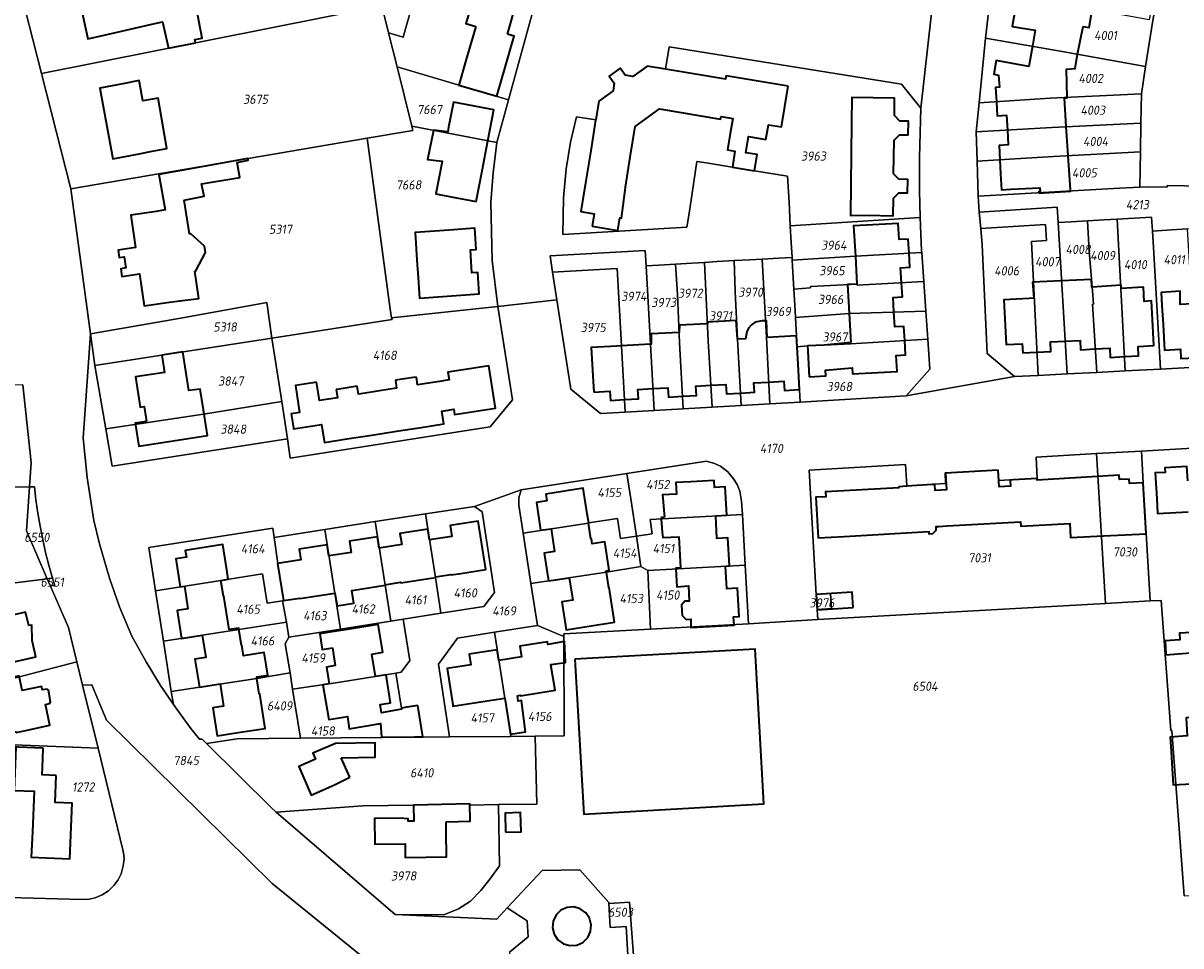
# Model space of a CAD drawing. Extents: x 177930 to 190767, y 381068 to 392034.
# Tile 226 of 256: x 183794 to 184021, y 386276 to 386457. Entities that reach past the tile are written whole.
import ezdxf
from ezdxf.enums import TextEntityAlignment as Align

# ---------------------------------------------------------------- set-up
doc = ezdxf.new("R2010")
doc.units = 0
for name, color, linetype, lineweight in [('B-XX-KG-GRENS_PERCEEL-GV', 150, 'Continuous', 25), ('B-XX-KG-GRENS_PERCEEL-S', 150, 'Continuous', 25), ('B-XX-OG-BEBOUWING-G', 7, 'Continuous', 35)]:
    doc.layers.add(name, color=color, linetype=linetype, lineweight=lineweight)
doc.styles.add('NLCS-ISO', font='NLCS-ISO.ttf', dxfattribs={"height": 1.8})

# ---------------------------------------------------------------- blocks, each defined once
blk = doc.blocks.new('SKG-PERCEELNUMMER-SO')
at = {"layer": 'DefPoints'}
blk.add_point((0, 0), dxfattribs=at)
at = {"style": 'NLCS-ISO', "oblique": 10, "flags": 1}
blk.add_attdef('GEMEENTECODE', text='', height=1.8, dxfattribs=at).set_placement((-0.5, 2.55), align=Align.MIDDLE_RIGHT)
blk.add_attdef('SECTIE', text='', height=1.8, dxfattribs=at).set_placement((0.5, 2.5), align=Align.MIDDLE_LEFT)
at = {"style": 'NLCS-ISO', "oblique": 10}
blk.add_attdef('PERCEELNUMMER', text='', height=1.8, dxfattribs=at).set_placement((0, 0), align=Align.MIDDLE_CENTER)

msp = doc.modelspace()

# ---------------------------------------------------------------- linework, layer by layer
at = {"layer": 'B-XX-KG-GRENS_PERCEEL-GV'}
for points in [[(184013.293, 386424.82), (184014.804, 386424.907), (184018.62, 386424.834), (184018.626, 386425.153), (184028.909, 386424.958), (184034.92, 386424.85), (184037.895, 386424.766), (184038.351, 386451.3), (184042.59, 386450.898), (184047.043, 386472.664), (184041.334, 386474.68), (184035.671, 386476.679), (184029.984, 386478.687), (184024.112, 386480.76), (184020.355, 386482.087), (184018.865, 386473.988), (184017.894, 386468.71), (184016.88, 386463.196), (184016.422, 386460.706), (184015.832, 386457.501), (184014.433, 386448.463), (184013.603, 386443.101), (184013.506, 386437.4), (184013.411, 386431.787)], [(183859.728, 386480.026), (183792.978, 386466.383), (183797.873, 386447.124), (183864.624, 386460.358)], [(183867.597, 386448.415), (183889.493, 386441.967), (183897.487, 386471.2), (183886.21, 386474.43), (183875.41, 386477.55), (183874.78, 386475.33), (183872.66, 386467.97), (183868.772, 386454.265), (183865.932, 386455.103)], [(183984.062, 386463.062), (183983.023, 386454.027), (183998.071, 386451.45), (184014.433, 386448.463), (184015.832, 386457.501), (184016.422, 386460.706), (184015.687, 386460.843), (184015.1, 386457.632), (184011.889, 386458.218), (183999.628, 386460.377)], [(183870.497, 386436.766), (183867.597, 386448.415), (183865.932, 386455.103), (183864.624, 386460.358), (183797.873, 386447.124), (183803.626, 386424.492), (183861.749, 386434.428), (183870.698, 386435.958)], [(183981.774, 386441.368), (183995.697, 386442.258), (184013.603, 386443.101), (184014.433, 386448.463), (183998.071, 386451.45), (183983.023, 386454.027)], [(183970.221, 386418.871), (183970.069, 386424.188), (183970.077, 386430.639), (183970.364, 386440.319), (183966.575, 386445.012), (183920.979, 386452.314), (183920.259, 386447.973), (183916.66, 386448.57), (183913.86, 386446.52), (183912.36, 386446.8), (183911.35, 386448.17), (183909.2, 386446.6), (183910.22, 386445.23), (183909.96, 386443.71), (183907.15, 386441.66), (183906.566, 386438.045), (183902.833, 386438.648), (183901.62, 386433.65), (183900.754, 386428.39), (183900.23, 386422.721), (183900.128, 386415.551), (183924.465, 386416.961), (183924.82, 386419.3), (183925.51, 386423.64), (183926.432, 386429.883), (183928.22, 386429.58), (183933.33, 386428.76), (183937.68, 386428.03), (183944.203, 386426.973), (183944.49, 386421.9), (183944.73, 386417.27), (183950.78, 386417.65)], [(183870.497, 386436.766), (183887.202, 386433.582), (183887.205, 386433.601), (183889.493, 386441.967), (183867.597, 386448.415)], [(184013.506, 386437.4), (184013.603, 386443.101), (183995.697, 386442.258), (183981.774, 386441.368), (183981.219, 386435.644), (183996.03, 386436.555)], [(183866.51, 386399.19), (183887.38, 386401.45), (183886.28, 386410.437), (183886.028, 386421.855), (183886.432, 386427.639), (183887.202, 386433.582), (183870.497, 386436.766), (183870.698, 386435.958), (183861.749, 386434.428), (183866.283, 386400.872)], [(184013.506, 386437.4), (183996.03, 386436.555), (183981.219, 386435.644), (183981.371, 386429.946), (183996.362, 386430.851), (184013.411, 386431.787)], [(183861.749, 386434.428), (183803.626, 386424.492), (183807.468, 386396.075), (183825.166, 386399.119), (183842.066, 386402.207), (183843.07, 386395.23), (183866.62, 386398.88), (183866.51, 386399.19), (183866.283, 386400.872)], [(184013.411, 386431.787), (183996.362, 386430.851), (183981.371, 386429.946), (183981.555, 386423.033), (184009.29, 386424.61), (184013.293, 386424.82)], [(183997.271, 386417.903), (183999.801, 386418.049), (184003.015, 386418.235), (184006.22, 386418.42), (184008.82, 386418.568), (184015.6, 386418.96), (184015.765, 386416.222), (184019.47, 386416.46), (184022.665, 386416.644), (184025.89, 386416.83), (184028.363, 386416.95), (184029.38, 386417), (184029.189, 386420.214), (184028.909, 386424.958), (184018.626, 386425.153), (184018.62, 386424.834), (184014.804, 386424.907), (184013.293, 386424.82), (184009.29, 386424.61), (183981.555, 386423.033), (183981.797, 386419.924), (183997.093, 386420.876)], [(183982.09, 386416.733), (183994.762, 386417.532), (183994.962, 386414.338), (183992.021, 386414.155), (183993.321, 386387.914), (183999.046, 386388.213), (183997.271, 386417.903), (183997.093, 386420.876), (183981.797, 386419.924)], [(183944.73, 386417.27), (183944.93, 386414), (183945.086, 386411.039), (183945.116, 386410.539), (183957.498, 386411.322), (183970.52, 386412.03), (183970.497, 386412.352), (183970.221, 386418.871), (183950.78, 386417.65)], [(184003.015, 386418.235), (184003.365, 386412.259), (184004.099, 386403.71), (184004.205, 386401.865), (184003.98, 386401.852), (184004.828, 386388.514), (184010.404, 386388.805), (184008.82, 386418.568), (184006.22, 386418.42)], [(184015.765, 386416.222), (184015.6, 386418.96), (184008.82, 386418.568), (184010.404, 386388.805), (184017.339, 386389.167), (184015.96, 386412.97)], [(183988.73, 386387.675), (183993.321, 386387.914), (183992.021, 386414.155), (183994.962, 386414.338), (183994.762, 386417.532), (183982.09, 386416.733), (183982.383, 386413.546), (183983.375, 386392.223)], [(183997.271, 386417.903), (183999.046, 386388.213), (184004.828, 386388.514), (184003.98, 386401.852), (184004.205, 386401.865), (184004.099, 386403.71), (184003.365, 386412.259), (184003.015, 386418.235), (183999.801, 386418.049)], [(184015.765, 386416.222), (184015.96, 386412.97), (184017.339, 386389.167), (184024.255, 386389.528), (184022.665, 386416.644), (184019.47, 386416.46)], [(183916.467, 386409.426), (183916.3, 386412.431), (183897.655, 386411.375), (183898.107, 386408.157), (183910.799, 386408.9), (183911.655, 386393.734), (183912.332, 386380.72), (183918.028, 386381.046), (183917.322, 386394.053)], [(183945.116, 386410.539), (183945.263, 386408.134), (183945.449, 386404.84), (183948.718, 386405.099), (183948.705, 386405.328), (183957.811, 386405.83), (183957.823, 386405.609), (183970.921, 386406.31), (183970.52, 386412.03), (183957.498, 386411.322)], [(183922.211, 386409.756), (183918.98, 386409.56), (183916.467, 386409.426), (183917.322, 386394.053), (183918.028, 386381.046), (183923.728, 386381.373), (183923.019, 386394.374), (183922.588, 386403.748)], [(183927.884, 386410.085), (183925.4, 386409.95), (183922.211, 386409.756), (183922.588, 386403.748), (183923.019, 386394.374), (183923.728, 386381.373), (183929.429, 386381.7), (183928.656, 386394.692)], [(183933.698, 386410.417), (183930.37, 386410.22), (183927.884, 386410.085), (183928.656, 386394.692), (183929.429, 386381.7), (183935.106, 386382.025), (183934.353, 386395.013), (183933.906, 386404.395)], [(183939.22, 386410.74), (183936.79, 386410.6), (183933.698, 386410.417), (183933.906, 386404.395), (183934.353, 386395.013), (183935.106, 386382.025), (183940.741, 386382.348), (183940.05, 386395.334), (183939.52, 386404.73)], [(183945.086, 386411.039), (183942.5, 386410.91), (183939.22, 386410.74), (183939.52, 386404.73), (183940.05, 386395.334), (183940.741, 386382.348), (183946.697, 386382.689), (183946.086, 386393.53), (183945.966, 386395.667), (183945.765, 386399.24), (183945.625, 386401.715), (183945.449, 386404.84), (183945.263, 386408.134), (183945.116, 386410.539)], [(183898.959, 386402.704), (183901.691, 386385.205), (183907.506, 386380.443), (183912.332, 386380.72), (183911.655, 386393.734), (183910.799, 386408.9), (183898.107, 386408.157)], [(183945.449, 386404.84), (183945.625, 386401.715), (183945.765, 386399.24), (183956.287, 386400.033), (183971.327, 386400.517), (183970.921, 386406.31), (183957.823, 386405.609), (183957.811, 386405.83), (183948.705, 386405.328), (183948.718, 386405.099)], [(183807.468, 386396.075), (183808.049, 386391.846), (183808.316, 386389.85), (183843.07, 386395.23), (183842.066, 386402.207), (183825.166, 386399.119)], [(183866.51, 386399.19), (183866.62, 386398.88), (183843.07, 386395.23), (183844.973, 386382.79), (183846.091, 386375.486), (183846.67, 386371.7), (183885.87, 386377.82), (183890.24, 386383.12), (183887.38, 386401.45)], [(183945.765, 386399.24), (183945.966, 386395.667), (183946.086, 386393.53), (183948.108, 386393.697), (183951.398, 386393.867), (183956.623, 386394.121), (183971.714, 386394.998), (183971.327, 386400.517), (183956.287, 386400.033)], [(183844.973, 386382.79), (183843.07, 386395.23), (183808.316, 386389.85), (183810.478, 386377.421), (183829.67, 386380.316)], [(183946.697, 386382.689), (183967.475, 386383.88), (183972.126, 386389.136), (183971.714, 386394.998), (183956.623, 386394.121), (183951.398, 386393.867), (183948.108, 386393.697), (183946.086, 386393.53)], [(183794.188, 386386.09), (183761.605, 386385.157), (183760.434, 386365.156), (183789.781, 386365.908), (183795.529, 386366.066), (183795.843, 386370.806)], [(183844.973, 386382.79), (183829.67, 386380.316), (183810.478, 386377.421), (183811.746, 386370.128), (183846.091, 386375.486)], [(184006.558, 386343.193), (184015.325, 386343.684), (184013.958, 386366.846), (184013.587, 386373.087), (184004.82, 386372.586)], [(184013.587, 386373.087), (184013.958, 386366.846), (184015.325, 386343.684), (184017.495, 386343.805), (184019.358, 386318.303), (184019.576, 386318.305), (184022.016, 386285.837), (184042.309, 386286.958), (184039.056, 386343.509), (184042.076, 386343.761), (184040.265, 386374.613)], [(183912.69, 386368.68), (183913.45, 386363.71), (183914.54, 386356.38), (183917.66, 386356.85), (183917.23, 386359.63), (183935.34, 386360.67), (183935.19, 386363.23), (183934.84, 386365.23), (183934.31, 386366.5), (183933.62, 386367.65), (183932.47, 386369.03), (183931.04, 386370.09), (183929.89, 386370.63), (183928.27, 386371.13)], [(184006.558, 386343.193), (184004.82, 386372.586), (183992.953, 386371.907), (183993.18, 386367.75), (183985.639, 386367.299), (183985.53, 386369.39), (183975.09, 386368.79), (183975.196, 386366.733), (183967.62, 386366.24), (183967.335, 386370.442), (183948.427, 386369.36), (183949.82, 386344.97), (183952.622, 386345.154), (183952.822, 386342.214), (183950.02, 386342.03), (183950.156, 386340.035)], [(183892.33, 386356.98), (183905.15, 386358.97), (183905.25, 386358.98), (183910.85, 386359.84), (183911.42, 386355.92), (183914.54, 386356.38), (183913.45, 386363.71), (183912.69, 386368.68), (183891.97, 386365.48), (183891.48, 386363.94), (183891.52, 386362.47)], [(183784.216, 386346.171), (183798.976, 386348.035), (183794.956, 386357.41), (183795.529, 386366.066), (183789.781, 386365.908), (183760.434, 386365.156), (183739.874, 386364.537), (183741.21, 386344.744)], [(183796.488, 386366.092), (183795.529, 386366.066), (183794.956, 386357.41), (183798.976, 386348.035), (183800.022, 386348.168), (183799.313, 386350.684), (183798.671, 386353.217), (183798.097, 386355.767), (183797.592, 386358.331), (183797.155, 386360.908), (183796.787, 386363.496)], [(183892.33, 386356.98), (183891.52, 386362.47), (183891.48, 386363.94), (183891.97, 386365.48), (183882.82, 386362.24), (183884.28, 386361.18), (183886.71, 386345.32), (183884.6, 386342.6), (183876.22, 386341.29), (183868.8, 386340.11), (183870.09, 386332), (183868.42, 386329.71), (183867.39, 386329.52), (183868.48, 386322.67), (183871.66, 386323.17), (183872.66, 386316.99), (183877.88, 386317.04), (183875.72, 386331.29), (183879.46, 386336.42), (183886.72, 386337.58), (183895.13, 386338.88), (183893.87, 386347.1)], [(183873.16, 386360.75), (183875.13, 386348.32), (183876.22, 386341.29), (183884.6, 386342.6), (183886.71, 386345.32), (183884.28, 386361.18), (183882.82, 386362.24)], [(183863.3, 386359.24), (183865.26, 386346.77), (183866.36, 386339.73), (183868.8, 386340.11), (183876.22, 386341.29), (183875.13, 386348.32), (183873.16, 386360.75)], [(183892.33, 386356.98), (183893.87, 386347.1), (183908.69, 386349.36), (183915.44, 386350.47), (183914.54, 386356.38), (183911.42, 386355.92), (183910.85, 386359.84), (183905.25, 386358.98), (183905.15, 386358.97)], [(183915.44, 386350.47), (183916.79, 386349.65), (183935.89, 386350.72), (183935.34, 386360.67), (183917.23, 386359.63), (183917.66, 386356.85), (183914.54, 386356.38)], [(183845.16, 386343.74), (183845.33, 386343.76), (183844.19, 386351.02), (183843.49, 386356.15), (183843.21, 386357.94), (183818.93, 386354.18), (183820.25, 386345.7), (183833.06, 386347.71), (183841.22, 386349.02), (183842.12, 386343.26)], [(183845.89, 386339.52), (183846.38, 386336.59), (183856.51, 386338.18), (183855.39, 386345.22), (183853.44, 386357.7), (183843.49, 386356.15), (183844.19, 386351.02), (183845.33, 386343.76), (183845.16, 386343.74)], [(183853.44, 386357.7), (183855.39, 386345.22), (183856.51, 386338.18), (183866.36, 386339.73), (183865.26, 386346.77), (183863.3, 386359.24)], [(183895.13, 386338.88), (183900.32, 386336.69), (183900.32, 386337.25), (183917.32, 386338.17), (183916.79, 386349.65), (183915.44, 386350.47), (183908.69, 386349.36), (183893.87, 386347.1)], [(183916.79, 386349.65), (183917.32, 386338.17), (183936.53, 386339.22), (183935.89, 386350.72)], [(183800.463, 386346.724), (183800.022, 386348.168), (183798.976, 386348.035), (183799.551, 386346.693)], [(183821.79, 386335.81), (183836.59, 386338.11), (183845.89, 386339.52), (183845.16, 386343.74), (183842.12, 386343.26), (183841.22, 386349.02), (183833.06, 386347.71), (183820.25, 386345.7)], [(183799.551, 386346.693), (183798.976, 386348.035), (183784.216, 386346.171), (183741.21, 386344.744), (183742.304, 386325.312), (183751.838, 386325.623), (183764.795, 386326.059), (183785.683, 386326.763), (183804.783, 386331.739), (183803.176, 386338.455)], [(183949.82, 386344.97), (183950.02, 386342.03), (183952.822, 386342.214), (183952.622, 386345.154)], [(183823.33, 386325.94), (183840.12, 386328.51), (183846.61, 386329.59), (183845.69, 386335.3), (183846.38, 386336.59), (183845.89, 386339.52), (183836.59, 386338.11), (183821.79, 386335.81)], [(183847.12, 386326.36), (183856, 386327.71), (183867.39, 386329.52), (183868.42, 386329.71), (183870.09, 386332), (183868.8, 386340.11), (183866.36, 386339.73), (183856.51, 386338.18), (183846.38, 386336.59), (183845.69, 386335.3), (183846.61, 386329.59)], [(183886.72, 386337.58), (183879.46, 386336.42), (183875.72, 386331.29), (183877.88, 386317.04), (183889.89, 386317.14)], [(183889.89, 386317.14), (183894.719, 386317.186), (183900.37, 386317.24), (183900.32, 386336.69), (183895.13, 386338.88), (183886.72, 386337.58)], [(183808.963, 386314.803), (183805.915, 386327.145), (183804.783, 386331.739), (183785.683, 386326.763), (183764.795, 386326.059), (183764.464, 386316.587), (183778.453, 386316.026), (183792.444, 386315.465)], [(183829.348, 386316.595), (183830.236, 386315.719), (183836.26, 386316.658), (183848.64, 386316.77), (183847.12, 386326.36), (183846.61, 386329.59), (183840.12, 386328.51), (183823.33, 386325.94), (183823.73, 386323.38), (183825.56, 386320.82), (183827.17, 386318.67), (183828.84, 386316.59)], [(183847.12, 386326.36), (183848.64, 386316.77), (183872.66, 386316.99), (183871.66, 386323.17), (183868.48, 386322.67), (183867.39, 386329.52), (183856, 386327.71)], [(183895.014, 386303.864), (183894.719, 386317.186), (183889.89, 386317.14), (183877.88, 386317.04), (183872.66, 386316.99), (183848.64, 386316.77), (183836.26, 386316.658), (183830.236, 386315.719), (183842.966, 386303.154), (183843.925, 386302.284), (183860.861, 386303.502), (183870.821, 386303.667), (183881.902, 386303.904), (183881.906, 386303.675), (183887.525, 386303.756)], [(183792.444, 386315.465), (183791.467, 386285.565), (183805.799, 386285.117), (183807.206, 386285.184), (183808.393, 386285.451), (183809.787, 386286.054), (183811.004, 386286.82), (183812.075, 386287.863), (183812.896, 386288.982), (183813.492, 386290.18), (183813.906, 386291.731), (183814.057, 386293.08), (183813.984, 386293.916), (183813.804, 386294.916), (183808.963, 386314.803)], [(183867.234, 386282.214), (183876.789, 386282.157), (183879.682, 386283.343), (183882.04, 386284.841), (183884.061, 386286.935), (183885.83, 386289.115), (183887.674, 386291.758), (183887.525, 386303.756), (183881.906, 386303.675), (183881.902, 386303.904), (183870.821, 386303.667), (183860.861, 386303.502), (183843.925, 386302.284)], [(183909.164, 386284.385), (183909.153, 386284.585), (183903.468, 386290.96), (183896.083, 386290.817), (183889.22, 386283.53), (183893.097, 386280.937), (183893.298, 386277.822), (183889.654, 386274.812), (183889.724, 386272.654), (183897.91, 386266.44), (183912.996, 386267.088), (183913.098, 386269.742), (183912.531, 386279.827), (183909.431, 386279.653)], [(183909.164, 386284.385), (183909.431, 386279.653), (183912.531, 386279.827), (183913.098, 386269.742), (183914.296, 386269.81), (183914.291, 386269.884), (183913.194, 386284.644), (183909.187, 386284.386)]]:
    msp.add_lwpolyline(points, close=True, dxfattribs=at)
for points in [[(183897.487, 386471.2), (183889.493, 386441.967), (183887.205, 386433.601), (183887.202, 386433.582), (183886.432, 386427.639), (183886.028, 386421.855), (183886.28, 386410.437), (183887.38, 386401.45), (183898.959, 386402.704), (183898.107, 386408.157), (183897.655, 386411.375), (183916.3, 386412.431), (183916.467, 386409.426), (183918.98, 386409.56), (183922.211, 386409.756), (183925.4, 386409.95), (183927.884, 386410.085), (183930.37, 386410.22), (183933.698, 386410.417), (183936.79, 386410.6), (183939.22, 386410.74), (183942.5, 386410.91), (183945.086, 386411.039), (183944.93, 386414), (183944.73, 386417.27), (183944.49, 386421.9), (183944.203, 386426.973), (183937.68, 386428.03), (183933.33, 386428.76), (183928.22, 386429.58), (183926.432, 386429.883), (183925.51, 386423.64), (183924.82, 386419.3), (183924.465, 386416.961), (183900.128, 386415.551), (183900.23, 386422.721), (183900.754, 386428.39), (183901.62, 386433.65), (183902.833, 386438.648), (183906.566, 386438.045), (183907.15, 386441.66), (183909.96, 386443.71), (183910.22, 386445.23), (183909.2, 386446.6), (183911.35, 386448.17), (183912.36, 386446.8), (183913.86, 386446.52), (183916.66, 386448.57), (183920.259, 386447.973), (183920.979, 386452.314), (183966.575, 386445.012), (183970.364, 386440.319), (183973.727, 386470.675)], [(183973.727, 386470.675), (183970.364, 386440.319), (183970.077, 386430.639), (183970.069, 386424.188), (183970.221, 386418.871), (183970.497, 386412.352), (183970.52, 386412.03), (183970.921, 386406.31), (183971.327, 386400.517), (183971.714, 386394.998), (183972.126, 386389.136), (183967.475, 386383.88), (183988.73, 386387.675), (183983.375, 386392.223), (183982.383, 386413.546), (183982.09, 386416.733), (183981.797, 386419.924), (183981.555, 386423.033), (183981.371, 386429.946), (183981.219, 386435.644), (183981.774, 386441.368), (183983.023, 386454.027), (183984.062, 386463.062)], [(183889.654, 386274.812), (183893.298, 386277.822), (183893.097, 386280.937), (183889.22, 386283.53), (183887.144, 386281.325), (183867.234, 386282.214), (183843.925, 386302.284), (183842.966, 386303.154), (183830.236, 386315.719), (183829.348, 386316.595), (183828.84, 386316.59), (183827.17, 386318.67), (183825.56, 386320.82), (183823.73, 386323.38), (183821.236, 386327.1), (183818.367, 386331.722), (183815.576, 386336.794), (183813.143, 386342.54), (183811.19, 386348.157), (183809.219, 386354.909), (183808.157, 386359.455), (183806.825, 386367.926), (183806.007, 386375.625), (183807.468, 386396.075), (183803.626, 386424.492), (183797.873, 386447.124), (183792.978, 386466.383)], [(183864.624, 386460.358), (183865.932, 386455.103), (183868.772, 386454.265), (183872.66, 386467.97)], [(184024.255, 386389.528), (184017.339, 386389.167), (184010.404, 386388.805), (184004.828, 386388.514), (183999.046, 386388.213), (183993.321, 386387.914), (183988.73, 386387.675), (183967.475, 386383.88), (183946.697, 386382.689), (183940.741, 386382.348), (183935.106, 386382.025), (183929.429, 386381.7), (183923.728, 386381.373), (183918.028, 386381.046), (183912.332, 386380.72), (183907.506, 386380.443), (183901.691, 386385.205), (183898.959, 386402.704), (183887.38, 386401.45), (183890.24, 386383.12), (183885.87, 386377.82), (183846.67, 386371.7), (183846.091, 386375.486), (183811.746, 386370.128), (183810.478, 386377.421), (183808.316, 386389.85), (183808.049, 386391.846), (183807.468, 386396.075), (183806.007, 386375.625), (183806.825, 386367.926), (183808.157, 386359.455), (183809.219, 386354.909), (183811.19, 386348.157), (183813.143, 386342.54), (183815.576, 386336.794), (183818.367, 386331.722), (183821.236, 386327.1), (183823.73, 386323.38), (183823.33, 386325.94), (183821.79, 386335.81), (183820.25, 386345.7), (183818.93, 386354.18), (183843.21, 386357.94), (183843.49, 386356.15), (183853.44, 386357.7), (183863.3, 386359.24), (183873.16, 386360.75), (183882.82, 386362.24), (183891.97, 386365.48), (183912.69, 386368.68), (183928.27, 386371.13), (183929.89, 386370.63), (183931.04, 386370.09), (183932.47, 386369.03), (183933.62, 386367.65), (183934.31, 386366.5), (183934.84, 386365.23), (183935.19, 386363.23), (183935.34, 386360.67), (183935.89, 386350.72), (183936.53, 386339.22), (183950.156, 386340.035), (183950.02, 386342.03), (183949.82, 386344.97), (183948.427, 386369.36), (183967.335, 386370.442), (183967.62, 386366.24), (183975.196, 386366.733), (183975.09, 386368.79), (183985.53, 386369.39), (183985.639, 386367.299), (183993.18, 386367.75), (183992.953, 386371.907), (184004.82, 386372.586), (184013.587, 386373.087), (184040.265, 386374.613)], [(183794.188, 386386.09), (183795.843, 386370.806), (183795.529, 386366.066), (183796.488, 386366.092), (183796.787, 386363.496), (183797.155, 386360.908), (183797.592, 386358.331), (183798.097, 386355.767), (183798.671, 386353.217), (183799.313, 386350.684), (183800.022, 386348.168), (183800.463, 386346.724), (183799.551, 386346.693), (183803.176, 386338.455), (183804.783, 386331.739), (183805.915, 386327.145), (183807.768, 386327.244), (183810.624, 386320.316), (183843.079, 386288.26), (183862.846, 386272.294)], [(184022.016, 386285.837), (184019.576, 386318.305), (184019.358, 386318.303), (184017.495, 386343.805), (184015.325, 386343.684), (184006.558, 386343.193), (183950.156, 386340.035), (183936.53, 386339.22), (183917.32, 386338.17), (183900.32, 386337.25), (183900.32, 386336.69), (183900.37, 386317.24), (183894.719, 386317.186), (183895.014, 386303.864), (183887.525, 386303.756), (183887.674, 386291.758), (183885.83, 386289.115), (183884.061, 386286.935), (183882.04, 386284.841), (183879.682, 386283.343), (183876.789, 386282.157), (183867.234, 386282.214), (183887.144, 386281.325), (183889.22, 386283.53), (183896.083, 386290.817), (183903.468, 386290.96), (183909.153, 386284.585), (183909.164, 386284.385), (183909.187, 386284.386), (183913.194, 386284.644), (183914.291, 386269.884)], [(183862.846, 386272.294), (183843.079, 386288.26), (183810.624, 386320.316), (183807.768, 386327.244), (183805.915, 386327.145), (183808.963, 386314.803), (183813.804, 386294.916), (183813.984, 386293.916), (183814.057, 386293.08), (183813.906, 386291.731), (183813.492, 386290.18), (183812.896, 386288.982), (183812.075, 386287.863), (183811.004, 386286.82), (183809.787, 386286.054), (183808.393, 386285.451), (183807.206, 386285.184), (183805.799, 386285.117), (183791.467, 386285.565)]]:
    msp.add_lwpolyline(points, dxfattribs=at)
at = {"layer": 'B-XX-OG-BEBOUWING-G'}
for points in [[(183828.08, 386453.113), (183827.959, 386453.797), (183829.399, 386454.049), (183828.2, 386460.156), (183822.176, 386458.889), (183820.611, 386466.192), (183817.569, 386465.531), (183817.508, 386465.809), (183809.789, 386464.062), (183804.992, 386463.012), (183806.981, 386453.923), (183811.872, 386454.994), (183819.508, 386456.768), (183821.594, 386457.24), (183822.777, 386452.062)], [(183882.828, 386462.774), (183881.371, 386457.771), (183881.116, 386456.895), (183883.033, 386456.338)], [(183991.079, 386461.852), (183990.58, 386459), (183988.77, 386459.3), (183988.24, 386456.34), (183992.77, 386455.58), (183992.23, 386452.45)], [(183889.259, 386454.845), (183890.927, 386460.592), (183890.62, 386460.681)], [(184001.059, 386450.91), (184002.151, 386456.326), (184003.363, 386456.135), (184003.955, 386459.615)], [(183883.033, 386456.338), (183881.415, 386450.748)], [(183888.884, 386448.581), (183890.589, 386454.458), (183889.259, 386454.845)], [(183822.777, 386452.062), (183828.08, 386453.113)], [(183881.415, 386450.748), (183881.092, 386449.632), (183879.696, 386444.82), (183887.164, 386442.653), (183888.884, 386448.581)], [(183992.23, 386452.45), (183991.552, 386448.518), (183985.142, 386449.636), (183984.674, 386446.961), (183985.587, 386446.786), (183985.747, 386444.416), (183985.001, 386444.341), (183985.155, 386441.584)], [(183999.042, 386442.416), (183998.887, 386447.949), (184000.595, 386448.123), (184001.059, 386450.91)], [(183916.318, 386448.32), (183913.86, 386446.52), (183912.36, 386446.8), (183911.35, 386448.17), (183909.2, 386446.6), (183910.22, 386445.23), (183909.96, 386443.71), (183907.15, 386441.66)], [(183920.259, 386447.974), (183916.66, 386448.57), (183916.318, 386448.32)], [(183944.31, 386444.66), (183932.16, 386446.68), (183932.05, 386446.02), (183920.259, 386447.974)], [(183943.658, 386440.661), (183944.31, 386444.66)], [(183885.404, 386433.905), (183886.558, 386439.96), (183878.643, 386441.469), (183877.707, 386436.56), (183877.533, 386435.649), (183874.74, 386436.005), (183874.727, 386435.941)], [(183907.15, 386441.66), (183906.566, 386438.045)], [(183985.155, 386441.584), (183985.31, 386438.81), (183987.16, 386438.93), (183987.32, 386436.019)], [(183998.869, 386436.692), (183998.486, 386442.266), (183999.045, 386442.324), (183999.042, 386442.416)], [(183914.32, 386436.741), (183919.079, 386440.21), (183931.062, 386438.143), (183931.154, 386438.675), (183933.441, 386438.28), (183932.937, 386435.363), (183932.44, 386432.179), (183933.878, 386431.908), (183933.379, 386428.738)], [(183937.687, 386428.033), (183938.205, 386431.2), (183935.985, 386431.563), (183936.534, 386434.742), (183939.934, 386434.155), (183940.438, 386437.072), (183943, 386436.63), (183943.658, 386440.661)], [(183906.555, 386437.975), (183905.579, 386431.934)], [(183906.566, 386438.045), (183906.555, 386437.975)], [(183913.357, 386430.678), (183914.32, 386436.741)], [(183999.26, 386431.01), (183998.869, 386436.692)], [(183874.727, 386435.941), (183873.575, 386430.26), (183876.438, 386429.91), (183876.37, 386429.556)], [(183987.32, 386436.019), (183987.48, 386433.1), (183985.67, 386432.99), (183985.825, 386430.215)], [(183884.286, 386428.046), (183885.404, 386433.905)], [(183905.579, 386431.934), (183904.635, 386426.088)], [(183912.428, 386424.829), (183913.357, 386430.678)], [(183985.825, 386430.215), (183985.98, 386427.45), (183986.131, 386424.321), (183987.99, 386424.42), (183993.677, 386424.724), (183993.716, 386424.009), (183993.469, 386423.997), (183993.469, 386423.676)], [(183999.737, 386424.019), (183999.721, 386424.314), (183999.26, 386431.01)], [(183876.37, 386429.556), (183875.215, 386423.499), (183878.22, 386422.928), (183883.132, 386421.991), (183884.286, 386428.046)], [(183933.379, 386428.738), (183937.687, 386428.033)], [(183904.635, 386426.088), (183903.66, 386420.05), (183906.25, 386419.62), (183905.88, 386417.17)], [(183910.88, 386416.34), (183911.3, 386418.79), (183911.63, 386418.75), (183912.25, 386423.71), (183912.428, 386424.829)], [(183993.469, 386423.676), (183999.737, 386424.019)], [(183882.137, 386410.25), (183881.979, 386412.519), (183883.129, 386412.599), (183882.84, 386416.758), (183877.85, 386416.411), (183871.127, 386415.938), (183871.579, 386409.516)], [(183905.88, 386417.17), (183910.88, 386416.34)], [(183968.04, 386411.895), (183967.881, 386414.662), (183966.066, 386414.558), (183965.884, 386417.728), (183960.89, 386417.441), (183957.162, 386417.234), (183957.498, 386411.322)], [(183966.549, 386406.076), (183966.38, 386409.018), (183968.199, 386409.122), (183968.04, 386411.895)], [(183871.579, 386409.516), (183871.682, 386408.06), (183872.027, 386403.088), (183883.741, 386403.902), (183883.449, 386408.11), (183882.291, 386408.03), (183882.137, 386410.25)], [(183957.498, 386411.322), (183957.811, 386405.83)], [(183957.811, 386405.83), (183955.964, 386405.725), (183956.288, 386400.033)], [(183965.055, 386400.315), (183964.889, 386403.197), (183966.709, 386403.302), (183966.549, 386406.076)], [(183997.954, 386406.477), (183992.256, 386406.224), (183992.51, 386403.036)], [(184003.967, 386405.247), (184003.881, 386405.241), (184003.819, 386406.738), (183997.954, 386406.477)], [(184009.637, 386404.942), (184009.598, 386405.635), (184003.967, 386405.247)], [(184010.255, 386391.6), (184013.037, 386391.758), (184012.932, 386393.606), (184016.067, 386393.784), (184015.783, 386398.78), (184015.572, 386402.515), (184014.139, 386402.433), (184013.981, 386405.191), (184009.637, 386404.942)], [(183992.51, 386403.036), (183991.59, 386402.982), (183986.59, 386402.708), (183987.071, 386393.949), (183990.22, 386394.121), (183990.318, 386392.328), (183993.095, 386392.48)], [(184023.526, 386401.954), (184021.211, 386401.824), (184021.189, 386404.421), (184017.467, 386404.168), (184017.628, 386401.622), (184017.864, 386397.878), (184018.147, 386392.874), (184021.243, 386393.049), (184021.346, 386391.221), (184024.146, 386391.379)], [(183934.353, 386395.011), (183934.146, 386398.665), (183928.501, 386398.346), (183928.518, 386398.043)], [(183940.215, 386395.342), (183940.072, 386398.602), (183939.195, 386398.584), (183937.854, 386398.358), (183937.111, 386397.861), (183936.508, 386397.158), (183936.213, 386396.43), (183935.961, 386395.102), (183934.353, 386395.011)], [(183956.288, 386400.033), (183956.608, 386394.4)], [(183967.19, 386394.735), (183967.029, 386397.533), (183965.221, 386397.429), (183965.055, 386400.315)], [(183922.935, 386396.323), (183917.453, 386396.088), (183917.464, 386394.058), (183917.322, 386394.05)], [(183928.518, 386398.043), (183922.975, 386397.79), (183922.935, 386396.323)], [(183911.655, 386393.73), (183910.71, 386393.677), (183905.702, 386393.392), (183906.02, 386387.8)], [(183917.322, 386394.05), (183911.655, 386393.73)], [(183945.966, 386395.667), (183940.215, 386395.342)], [(183946.562, 386385.125), (183946.278, 386390.12), (183945.966, 386395.667)], [(183956.608, 386394.4), (183951.398, 386393.867), (183948.108, 386393.697)], [(183948.108, 386393.697), (183948.16, 386392.65), (183948.419, 386387.659)], [(183948.419, 386387.659), (183951.71, 386387.83), (183951.651, 386388.966), (183956.894, 386389.423), (183956.964, 386388.204), (183965.69, 386388.706), (183965.51, 386391.832), (183967.351, 386391.938), (183967.19, 386394.735)], [(183993.095, 386392.48), (183995.86, 386392.632), (183995.759, 386394.474), (183998.663, 386394.624)], [(183998.663, 386394.624), (184001.568, 386394.775), (184001.671, 386392.962), (184004.535, 386393.125)], [(183821.438, 386391.881), (183821.967, 386388.493), (183816.276, 386387.604), (183817.201, 386381.69), (183818.017, 386381.818), (183818.473, 386378.899)], [(183825.61, 386392.527), (183821.438, 386391.881)], [(183829.783, 386380.334), (183829.653, 386381.163), (183829.018, 386385.229), (183826.739, 386384.936), (183825.61, 386392.527)], [(184004.535, 386393.125), (184007.382, 386393.288), (184007.488, 386391.442), (184010.255, 386391.6)], [(183880.544, 386389.004), (183877.589, 386388.541), (183877.827, 386387.021), (183875.923, 386386.723)], [(183881.84, 386380.726), (183886.897, 386381.518), (183885.601, 386389.795), (183880.544, 386389.004)], [(183867.278, 386386.95), (183867.52, 386385.4), (183866.206, 386385.194)], [(183870.822, 386387.504), (183867.278, 386386.95)], [(183871.403, 386387.595), (183870.822, 386387.504)], [(183875.923, 386386.723), (183871.645, 386386.053), (183871.403, 386387.595)], [(183906.02, 386387.8), (183906.198, 386384.661)], [(183940.514, 386386.62), (183943.473, 386386.788), (183943.577, 386384.955), (183946.562, 386385.125)], [(183851.068, 386386.49), (183847.662, 386385.957), (183848.48, 386380.64), (183846.85, 386380.38), (183847.267, 386377.658)], [(183851.806, 386386.606), (183851.068, 386386.49)], [(183852.118, 386384.613), (183851.806, 386386.606)], [(183855.694, 386385.152), (183855.946, 386383.539), (183852.373, 386382.979), (183852.118, 386384.613)], [(183856.242, 386385.238), (183855.694, 386385.152)], [(183859.804, 386385.796), (183856.242, 386385.238)], [(183861.347, 386384.433), (183860.049, 386384.23), (183859.804, 386385.796)], [(183866.206, 386385.194), (183861.347, 386384.433)], [(183906.198, 386384.661), (183909.343, 386384.84), (183909.447, 386383.008), (183912.205, 386383.165)], [(183912.205, 386383.165), (183914.967, 386383.322), (183914.862, 386385.168), (183917.795, 386385.335)], [(183917.795, 386385.335), (183920.733, 386385.502), (183920.838, 386383.658), (183923.595, 386383.815)], [(183923.595, 386383.815), (183926.342, 386383.971), (183926.237, 386385.818), (183929.174, 386385.985)], [(183929.174, 386385.985), (183932.103, 386386.152), (183932.208, 386384.299), (183934.965, 386384.456)], [(183934.965, 386384.456), (183937.691, 386384.611), (183937.587, 386386.453), (183940.514, 386386.62)], [(183818.473, 386378.899), (183816.248, 386378.551), (183816.956, 386374.02), (183830.44, 386376.127), (183829.783, 386380.334)], [(183872.352, 386377.733), (183876.75, 386378.422), (183876.358, 386380.926), (183876.819, 386380.998)], [(183876.819, 386380.998), (183878.728, 386381.297), (183878.889, 386380.264), (183881.84, 386380.726)], [(183847.267, 386377.658), (183847.304, 386377.418), (183852.364, 386378.21)], [(183852.364, 386378.21), (183852.804, 386378.279), (183853.001, 386377.02)], [(183867.493, 386376.973), (183872.352, 386377.733)], [(183853.001, 386377.02), (183853.355, 386374.759), (183857.775, 386375.451)], [(183857.775, 386375.451), (183862.634, 386376.212)], [(183862.634, 386376.212), (183867.493, 386376.973)], [(183975.155, 386368.765), (183975.339, 386365.49), (183973.122, 386365.366), (183973.055, 386366.555), (183972.532, 386366.521)], [(183985.531, 386369.344), (183975.155, 386368.765)], [(183988.464, 386367.421), (183987.844, 386367.38), (183987.91, 386366.191), (183985.713, 386366.069), (183985.531, 386369.344)], [(184022.694, 386367.231), (184022.526, 386370.054), (184018.209, 386369.796), (184018.262, 386368.898), (184016.322, 386368.783), (184016.622, 386363.764), (184016.772, 386360.835), (184022.771, 386361.184)], [(183930.105, 386360.384), (183932.283, 386360.506), (183931.969, 386366.085), (183929.858, 386365.966), (183929.782, 386367.315), (183925.223, 386367.059), (183922.294, 386366.894), (183922.42, 386364.653), (183919.662, 386364.491), (183920.048, 386360.124)], [(183972.532, 386366.521), (183967.622, 386366.2)], [(183975.488, 386358.401), (183989.906, 386359.21), (183989.956, 386358.322), (183999.54, 386358.86), (183999.689, 386356.162), (184006.173, 386356.461), (184014.508, 386356.845), (184013.919, 386366.839), (184011.233, 386366.7), (184011.187, 386367.583), (184009.288, 386367.485), (184009.243, 386368.344), (183993.141, 386367.395), (183993.122, 386367.731)], [(183993.122, 386367.731), (183988.464, 386367.421)], [(183905.15, 386358.97), (183905.25, 386358.98), (183904.89, 386360.785), (183904.125, 386365.781), (183896.787, 386364.656), (183896.993, 386363.312), (183894.926, 386362.995), (183895.762, 386357.54), (183897.824, 386357.833)], [(183967.622, 386366.2), (183966.013, 386366.095), (183966.024, 386365.882), (183951.654, 386365.08), (183951.706, 386364.136), (183949.768, 386364.028), (183950.211, 386356.072), (183955.28, 386356.354), (183971.884, 386357.308), (183971.894, 386356.821), (183972.696, 386356.906), (183973.32, 386357.585), (183973.347, 386358.281), (183973.881, 386358.311)], [(183920.048, 386360.124), (183919.388, 386360.085)], [(183919.388, 386360.085), (183919.414, 386359.758)], [(183919.414, 386359.758), (183919.611, 386357.21)], [(183932.04, 386350.504), (183932.815, 386350.547), (183932.506, 386356.041), (183930.356, 386355.92), (183930.105, 386360.384)], [(183873.974, 386355.648), (183873.637, 386357.797), (183868.172, 386356.94), (183868.514, 386354.754), (183864.105, 386354.063)], [(183875.118, 386348.41), (183878.18, 386348.88), (183878.2, 386348.78), (183880.132, 386349.075), (183885.017, 386349.841), (183883.527, 386359.349), (183878.032, 386358.488), (183878.369, 386356.337), (183873.974, 386355.648)], [(183897.824, 386357.833), (183898.503, 386353.397), (183896.459, 386353.084), (183897.292, 386347.646), (183901.381, 386348.245)], [(183908.69, 386349.36), (183908.65, 386349.62), (183909.236, 386349.739), (183908.373, 386355.313), (183905.895, 386354.893), (183905.74, 386355.88), (183905.64, 386355.87), (183905.15, 386358.97)], [(183919.611, 386357.21), (183919.701, 386356.13), (183922.884, 386356.249), (183923.201, 386350.179), (183922.283, 386350.113), (183922.292, 386349.958)], [(183973.881, 386358.311), (183975.488, 386358.401)], [(183864.105, 386354.063), (183863.762, 386356.253), (183858.292, 386355.396), (183858.634, 386353.215), (183854.248, 386352.528)], [(183833.06, 386347.71), (183834.49, 386347.93), (183834.234, 386349.796), (183833.46, 386354.765), (183826.07, 386353.615), (183826.281, 386352.256), (183824.217, 386351.934), (183825.073, 386346.439), (183825.889, 386346.566)], [(183854.248, 386352.528), (183853.868, 386354.712), (183848.417, 386353.858), (183848.745, 386351.766), (183844.186, 386351.052)], [(183844.186, 386351.052), (183845.33, 386343.76)], [(183922.292, 386349.958), (183922.499, 386346.484), (183924.756, 386346.674), (183924.908, 386343.664), (183924.051, 386343.616), (183923.402, 386342.862), (183923.505, 386340.805), (183924.295, 386340.067), (183925.09, 386340.09), (183925.248, 386340.098), (183925.22, 386338.514), (183933.747, 386338.926), (183933.61, 386340.554), (183934.721, 386340.617), (183934.409, 386346.169), (183932.291, 386346.05), (183932.04, 386350.504)], [(183865.24, 386346.87), (183868.3, 386347.35), (183868.32, 386347.25), (183875.13, 386348.32), (183875.118, 386348.41)], [(183901.381, 386348.245), (183902.053, 386343.862), (183899.95, 386343.54), (183900.79, 386338.056), (183905.664, 386338.803), (183910.25, 386339.53), (183909.24, 386346.31), (183909.14, 386346.29), (183908.69, 386349.36)], [(183825.889, 386346.566), (183826.579, 386342.136), (183824.447, 386341.804), (183825.295, 386336.358), (183829.382, 386336.994)], [(183836.59, 386338.11), (183836.55, 386338.38), (183834.67, 386338.08), (183833.64, 386344.64), (183833.54, 386344.63), (183833.06, 386347.71)], [(183855.39, 386345.22), (183855.883, 386342.753), (183859.1, 386343.234), (183858.724, 386345.743), (183865.26, 386346.77), (183865.24, 386346.87)], [(183845.33, 386343.76), (183848.54, 386344.26), (183848.56, 386344.16), (183855.39, 386345.22)], [(183957.058, 386342.427), (183956.868, 386345.404), (183949.795, 386344.957)], [(183949.795, 386344.957), (183949.986, 386341.974)], [(183949.986, 386341.974), (183957.058, 386342.427)], [(184035.585, 386343.489), (184030.592, 386343.234), (184029.763, 386343.192), (184029.922, 386340.068), (184024.528, 386339.758), (184024.653, 386337.594), (184021.09, 386337.373), (184021.167, 386336.044), (184018.285, 386335.873), (184018.334, 386334.586)], [(183863.359, 386328.884), (183862.662, 386333.287), (183864.783, 386333.624), (183863.919, 386339.078), (183859.112, 386338.316), (183854.46, 386337.58), (183852.449, 386337.262), (183852.902, 386334.168), (183854.945, 386334.467)], [(183829.382, 386336.994), (183830.067, 386332.592), (183827.974, 386332.266), (183828.826, 386326.792), (183832.899, 386327.426)], [(183840.12, 386328.51), (183840.08, 386328.79), (183842.251, 386329.136), (183841.567, 386333.563), (183837.501, 386332.935), (183837.17, 386335.04), (183837.07, 386335.03), (183836.59, 386338.11)], [(183888.73, 386324.6), (183889.829, 386317.566), (183892.816, 386318.015), (183891.992, 386324.138), (183891.379, 386324.051), (183891.216, 386325.11), (183891.78, 386325.2), (183891.8, 386325.09), (183898.62, 386326.18), (183897.829, 386330.781), (183897.759, 386331.246), (183900.625, 386331.65), (183900.443, 386335.708), (183897.171, 386335.131), (183897.092, 386335.657), (183891.669, 386334.838), (183891.991, 386332.708), (183887.577, 386332.041)], [(184018.334, 386334.586), (184018.389, 386333.151), (184024.88, 386333.656), (184025.271, 386326.869), (184031.95, 386327.258), (184036.942, 386327.512), (184036.727, 386331.733), (184035.595, 386331.675), (184035.402, 386335.457)], [(183854.945, 386334.467), (183855.485, 386331.002), (183853.754, 386330.71), (183854.302, 386327.449)], [(183887.577, 386332.041), (183887.263, 386334.116), (183881.767, 386333.286), (183882.091, 386331.136), (183877.462, 386330.437), (183878.537, 386323.317), (183878.572, 386323.087), (183883.585, 386323.844), (183888.73, 386324.6)], [(183832.899, 386327.426), (183833.582, 386323.035), (183831.468, 386322.706), (183832.316, 386317.258), (183837.264, 386318.029), (183841.72, 386318.66), (183840.69, 386325.47), (183840.59, 386325.45), (183840.12, 386328.51)], [(183868.471, 386322.698), (183868.509, 386322.451), (183864.567, 386321.782), (183864.311, 386323.397), (183866.327, 386323.716), (183865.456, 386329.216), (183863.359, 386328.884)], [(183854.302, 386327.449), (183853.053, 386327.257)], [(183853.053, 386327.257), (183854.194, 386320.475), (183857.07, 386320.91), (183857.887, 386321.034), (183858.22, 386318.616), (183864.348, 386319.644), (183864.571, 386317.014), (183869.38, 386317.01), (183872.64, 386317.08), (183872.444, 386318.294), (183871.698, 386323.19)], [(183871.698, 386323.19), (183869.488, 386322.853)], [(183869.488, 386322.853), (183868.471, 386322.698)], [(184036.567, 386315.058), (184036.452, 386317.239), (184037.522, 386317.295), (184037.297, 386321.575), (184032.332, 386321.313), (184025.617, 386320.869), (184022.394, 386320.749), (184022.59, 386317.256), (184019.248, 386317.005), (184019.44, 386314.158)], [(183798.22, 386314.835), (183793.351, 386315.04), (183792.841, 386315.061), (183792.483, 386306.538), (183796.41, 386306.373), (183796.075, 386298.422), (183795.866, 386293.464), (183803.431, 386293.146), (183803.889, 386304.023), (183800.533, 386304.164), (183800.757, 386309.468)], [(183798.132, 386312.754), (183798.22, 386314.835)], [(183855.538, 386315.759), (183851.084, 386313.813), (183851.585, 386312.665), (183848.319, 386311.238), (183850.765, 386305.639), (183855.335, 386307.636), (183858.315, 386309.116)], [(183856.621, 386312.938), (183863.315, 386313.035), (183863.334, 386315.843), (183855.538, 386315.759)], [(184019.44, 386314.158), (184019.663, 386310.836), (184019.847, 386307.635), (184023.456, 386307.843), (184026.359, 386308.01), (184033.04, 386308.394), (184038.035, 386308.657), (184037.815, 386312.848), (184036.687, 386312.789), (184036.567, 386315.058)], [(183800.757, 386309.468), (183797.998, 386309.589), (183798.132, 386312.754)], [(183858.315, 386309.116), (183856.621, 386312.938)]]:
    msp.add_lwpolyline(points, dxfattribs=at)
for points in [[(183819.598, 386431.856), (183822.461, 386432.412), (183820.78, 386442.301), (183817.754, 386441.764), (183817.018, 386445.719), (183814.168, 386445.136), (183809.283, 386444.238), (183811.826, 386430.396), (183816.722, 386431.295)], [(183965.14, 386438.86), (183965.15, 386442.3), (183956.82, 386442.41), (183956.75, 386437.41), (183956.549, 386419.298), (183959.89, 386419.31), (183964.89, 386419.2), (183964.97, 386422.69), (183966.02, 386423.74), (183967.74, 386423.69), (183967.79, 386426.34), (183966.04, 386426.38), (183964.99, 386427.47), (183965.08, 386434.04), (183966.15, 386435.11), (183967.87, 386435.09), (183967.91, 386437.75), (183966.21, 386437.76)], [(183820.895, 386427.331), (183822.122, 386420.356), (183820.359, 386420.049), (183815.411, 386419.333), (183816.329, 386412.987), (183812.873, 386412.494), (183813.091, 386411.01), (183814.08, 386411.155), (183814.399, 386408.978), (183813.41, 386408.833), (183813.629, 386407.34), (183817.089, 386407.851), (183818.024, 386401.537), (183822.97, 386402.269), (183824.979, 386402.55), (183828.744, 386403.017), (183827.921, 386408.374), (183828.167, 386408.41), (183830.026, 386412.026), (183829.847, 386413.253), (183827.127, 386415.687), (183826.872, 386415.65), (183825.852, 386422.292), (183829.745, 386423.05), (183829.262, 386425.495), (183836.766, 386426.692), (183836.258, 386429.678), (183838.391, 386430.096), (183838.35, 386430.434)], [(183791.227, 386342.402), (183781.457, 386342.142), (183781.65, 386334.894), (183781.865, 386330.705), (183785.391, 386330.82), (183785.54, 386330.17), (183796.749, 386332.742), (183796.021, 386335.915), (183795.94, 386338.919), (183795.362, 386338.904), (183794.737, 386341.515), (183791.595, 386340.799)], [(183902.472, 386332.244), (183904.224, 386301.853), (183939.563, 386303.891), (183937.812, 386334.254)], [(183793.493, 386328.983), (183784.886, 386326.951), (183767.541, 386326.088), (183767.689, 386323.591), (183772.664, 386323.853), (183772.688, 386322.359), (183785.251, 386323.041), (183785.709, 386320.923), (183786.665, 386320.281), (183787.276, 386320.391), (183787.951, 386317.045), (183792.85, 386318.034), (183792.874, 386317.913), (183794.497, 386318.246), (183799.508, 386319.302), (183798.644, 386323.399), (183799.459, 386323.571), (183799.653, 386323.877), (183799.247, 386326.171), (183798.966, 386326.422), (183798.047, 386326.23), (183797.899, 386326.934), (183794.083, 386326.13)], [(183877.207, 386300.385), (183881.976, 386300.487), (183881.902, 386303.904), (183870.821, 386303.667), (183870.889, 386300.522), (183869.815, 386300.5), (183869.805, 386300.987), (183868.124, 386301.096), (183863.168, 386301.034), (183863.232, 386295.968), (183869.168, 386296.043), (183869.202, 386293.394), (183877.331, 386293.496), (183877.269, 386298.4)], [(183888.889, 386298.348), (183891.934, 386298.427), (183891.836, 386302.18), (183888.781, 386302.1)], [(183900.952, 386283.59), (183899.746, 386283.044), (183898.8, 386282.118), (183898.227, 386280.925), (183898.096, 386279.608), (183898.424, 386278.325), (183899.171, 386277.232), (183900.246, 386276.46), (183901.521, 386276.102), (183902.841, 386276.202), (183904.048, 386276.748), (183904.995, 386277.673), (183905.568, 386278.867), (183905.699, 386280.185), (183905.371, 386281.468), (183904.624, 386282.561), (183903.548, 386283.333), (183902.273, 386283.69)]]:
    msp.add_lwpolyline(points, close=True, dxfattribs=at)

# ---------------------------------------------------------------- block references
at = {"layer": 'B-XX-KG-GRENS_PERCEEL-S'}
for p, values in [((184006.567, 386454.584), {'PERCEELNUMMER': '4001'}), ((184003.653, 386446.153), {'PERCEELNUMMER': '4002'}), ((183839.859, 386442.057), {'PERCEELNUMMER': '3675'}), ((183873.984, 386440.046), {'PERCEELNUMMER': '7667'}), ((184004.063, 386439.92), {'PERCEELNUMMER': '4003'}), ((184004.603, 386433.797), {'PERCEELNUMMER': '4004'}), ((183949.278, 386430.915), {'PERCEELNUMMER': '3963'}), ((184002.423, 386427.647), {'PERCEELNUMMER': '4005'}), ((183869.867, 386425.273), {'PERCEELNUMMER': '7668'}), ((184012.805, 386421.401), {'PERCEELNUMMER': '4213'}), ((183844.744, 386416.572), {'PERCEELNUMMER': '5317'}), ((183953.276, 386413.451), {'PERCEELNUMMER': '3964'}), ((184001.187, 386412.618), {'PERCEELNUMMER': '4008'}), ((184006.002, 386411.414), {'PERCEELNUMMER': '4009'}), ((183995.168, 386410.21), {'PERCEELNUMMER': '4007'}), ((184012.417, 386409.633), {'PERCEELNUMMER': '4010'}), ((184020.045, 386410.611), {'PERCEELNUMMER': '4011'}), ((183952.898, 386408.447), {'PERCEELNUMMER': '3965'}), ((183987.163, 386408.431), {'PERCEELNUMMER': '4006'}), ((183925.11, 386404.031), {'PERCEELNUMMER': '3972'}), ((183936.946, 386404.231), {'PERCEELNUMMER': '3970'}), ((183914.047, 386403.423), {'PERCEELNUMMER': '3974'}), ((183919.893, 386402.225), {'PERCEELNUMMER': '3973'}), ((183952.646, 386402.825), {'PERCEELNUMMER': '3966'}), ((183931.048, 386399.595), {'PERCEELNUMMER': '3971'}), ((183942.351, 386400.452), {'PERCEELNUMMER': '3969'}), ((183833.873, 386397.423), {'PERCEELNUMMER': '5318'}), ((183906.082, 386397.322), {'PERCEELNUMMER': '3975'}), ((183953.495, 386395.465), {'PERCEELNUMMER': '3967'}), ((183865.186, 386391.853), {'PERCEELNUMMER': '4168'}), ((183835.003, 386386.809), {'PERCEELNUMMER': '3847'}), ((183954.347, 386385.739), {'PERCEELNUMMER': '3968'}), ((183835.479, 386377.383), {'PERCEELNUMMER': '3848'}), ((183941.028, 386373.599), {'PERCEELNUMMER': '4170'}), ((183918.737, 386366.521), {'PERCEELNUMMER': '4152'}), ((183909.228, 386364.946), {'PERCEELNUMMER': '4155'}), ((183796.938, 386356.164), {'PERCEELNUMMER': '6550'}), ((183839.301, 386353.921), {'PERCEELNUMMER': '4164'}), ((183912.27, 386353.072), {'PERCEELNUMMER': '4154'}), ((183919.87, 386353.981), {'PERCEELNUMMER': '4151'}), ((183981.837, 386352.151), {'PERCEELNUMMER': '7031'}), ((184010.365, 386353.301), {'PERCEELNUMMER': '7030'}), ((183799.965, 386347.375), {'PERCEELNUMMER': '6551'}), ((183880.987, 386345.269), {'PERCEELNUMMER': '4160'}), ((183871.226, 386343.893), {'PERCEELNUMMER': '4161'}), ((183913.542, 386344.172), {'PERCEELNUMMER': '4153'}), ((183920.696, 386344.846), {'PERCEELNUMMER': '4150'}), ((183950.945, 386343.315), {'PERCEELNUMMER': '3976'}), ((183838.399, 386342.078), {'PERCEELNUMMER': '4165'}), ((183851.485, 386340.803), {'PERCEELNUMMER': '4163'}), ((183860.962, 386342.119), {'PERCEELNUMMER': '4162'}), ((183888.606, 386341.74), {'PERCEELNUMMER': '4169'}), ((183841.208, 386335.858), {'PERCEELNUMMER': '4166'}), ((183851.171, 386332.51), {'PERCEELNUMMER': '4159'}), ((183971.157, 386326.968), {'PERCEELNUMMER': '6504'}), ((183844.573, 386323.118), {'PERCEELNUMMER': '6409'}), ((183884.324, 386320.767), {'PERCEELNUMMER': '4157'}), ((183895.595, 386321.046), {'PERCEELNUMMER': '4156'}), ((183853.045, 386318.203), {'PERCEELNUMMER': '4158'}), ((183826.235, 386312.407), {'PERCEELNUMMER': '7845'}), ((183872.449, 386309.996), {'PERCEELNUMMER': '6410'}), ((183806.059, 386307.209), {'PERCEELNUMMER': '1272'}), ((183868.896, 386289.767), {'PERCEELNUMMER': '3978'}), ((183911.42, 386282.662), {'PERCEELNUMMER': '6503'})]:
    msp.add_blockref('SKG-PERCEELNUMMER-SO', p, dxfattribs=at).add_auto_attribs(values)

doc.saveas('drawing.dxf')
